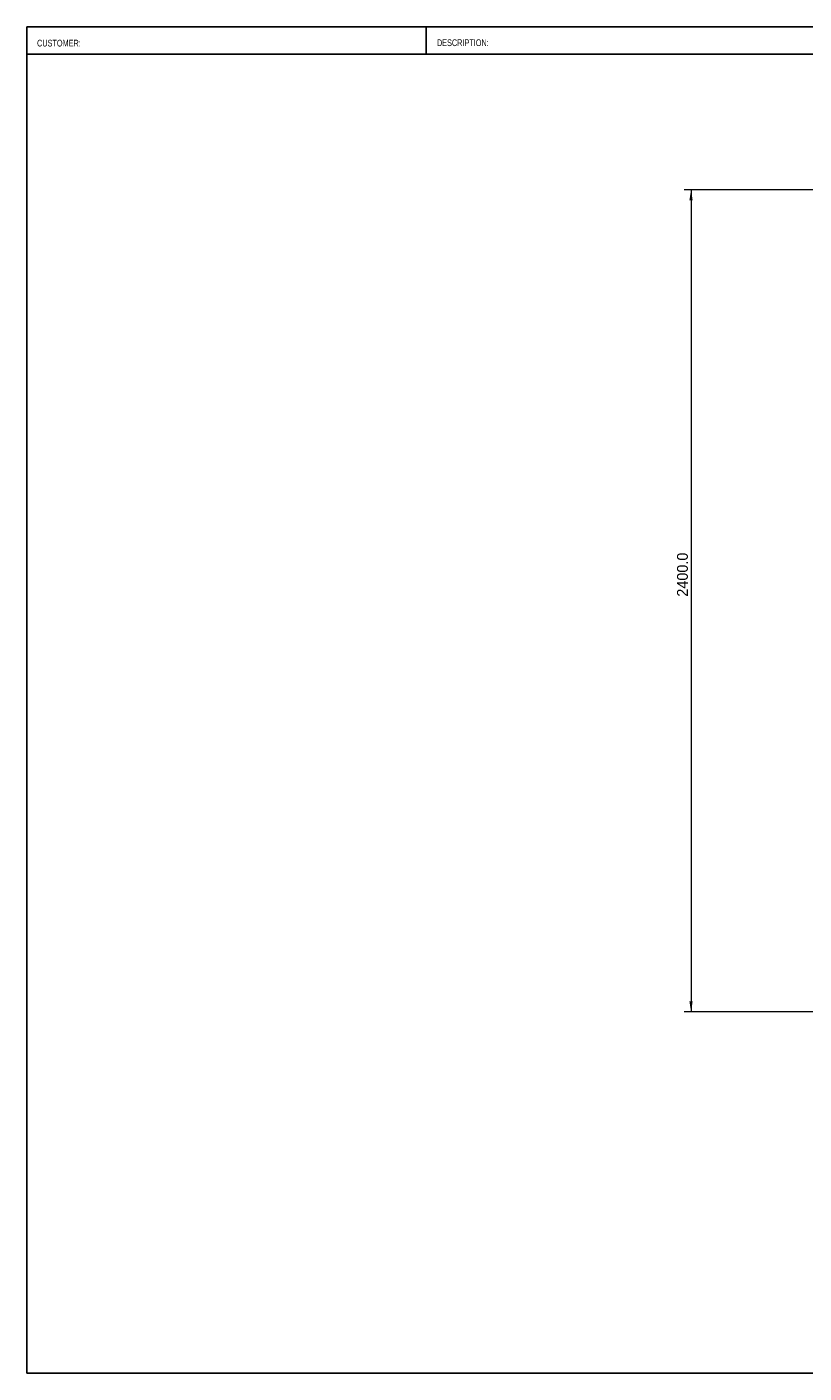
# Model space of a CAD drawing. Header units: millimetres. Extents: x 130 to 5859, y 139 to 4070.
# Tile 1 of 3: x 130 to 2400, y 140 to 4070. Entities that reach past the tile are written whole.
import ezdxf

# ---------------------------------------------------------------- set-up
doc = ezdxf.new("R2010")
doc.units = ezdxf.units.MM
doc.header["$LTSCALE"] = 20
doc.styles.add('SLDTEXTSTYLE1', font='Arial Narrow', dxfattribs={"width": 0.87})
doc.styles.add('SLDTEXTSTYLE2', font='ARIAL.TTF', dxfattribs={"width": 0.948})
doc.styles.add('SLDTEXTSTYLE3', font='ARIALBD.TTF', dxfattribs={"width": 0.948})
doc.dimstyles.new('SLDDIMSTYLE0', dxfattribs={"dimtxt": 30.819824, "dimasz": 30.819824, "dimexe": 0, "dimexo": 0.0625, "dimgap": 7.704956, "dimtad": 1, "dimdec": 1, "dimrnd": 1e-09, "dimzin": 4, "dimdsep": 46, "dimtxsty": 'SLDTEXTSTYLE3', "dimsah": 1, "dimcen": 0.09, "dimadec": 0, "dimazin": 1, "dimtfac": 1, "dimtdec": 1, "dimtofl": 0, "dimtmove": 0, "dimatfit": 3, "dimfxl": 1, "dimfrac": 2, "dimtolj": 1, "dimtzin": 12, "dimarcsym": 0})

# ---------------------------------------------------------------- blocks, each defined once
blk = doc.blocks.new('_D')
at = {"color": 7, "linetype": 'Continuous', "lineweight": 18}
for p, q in [((2437.4, 3594.5), (2050, 3594.5)), ((2070, 3594.5), (2070, 1194.5)), ((2437.4, 1194.5), (2050, 1194.5))]:
    blk.add_line(p, q, dxfattribs=at)
for points in [[(2070, 3594.5), (2065.2, 3563.7), (2074.7, 3563.7)], [(2070, 1194.5), (2074.7, 1225.3), (2065.2, 1225.3)]]:
    blk.add_solid(points, dxfattribs=at)
at = {"color": 7, "linetype": 'Continuous', "lineweight": 18, "insert": (2029, 2406.6), "char_height": 31.75, "attachment_point": 1, "rotation": 90, "style": 'SLDTEXTSTYLE2'}
blk.add_mtext('2400.0', dxfattribs=at)

msp = doc.modelspace()

# ---------------------------------------------------------------- linework, layer by layer
at = {"color": 7, "linetype": 'Continuous', "lineweight": 25}
for p, q in [((5806.63, 4070), (130.48, 4070)), ((130.48, 140), (130.48, 4070)), ((1296.01, 3990), (1296.01, 4070)), ((130.48, 3990), (5806.63, 3990)), ((5806.63, 140), (130.48, 140))]:
    msp.add_line(p, q, dxfattribs=at)

# ---------------------------------------------------------------- texts
at = {"color": 7, "linetype": 'Continuous', "lineweight": 18, "attachment_point": 1, "style": 'SLDTEXTSTYLE1'}
for s, insert, char_height in [('CUSTOMER:', (160.12, 4032.44), 19.55), ('DESCRIPTION:', (1327.95, 4033.61), 19.5505)]:
    msp.add_mtext(s, dxfattribs=dict(at, insert=insert, char_height=char_height))

# ---------------------------------------------------------------- dimensions: what is measured, and where the dimension line sits
at = {"color": 7, "linetype": 'Continuous', "lineweight": 18}
dim = msp.add_linear_dim(base=(2069.97, 1194.52), p1=(2457.41, 3594.52), p2=(2457.41, 1194.52), angle=90, dimstyle='SLDDIMSTYLE0', dxfattribs=at)
dim.commit()
dim.dimension.update_dxf_attribs({"geometry": '_D', "text_midpoint": (2069.97, 2471.26), "dimtype": 160})

doc.saveas('drawing.dxf')
